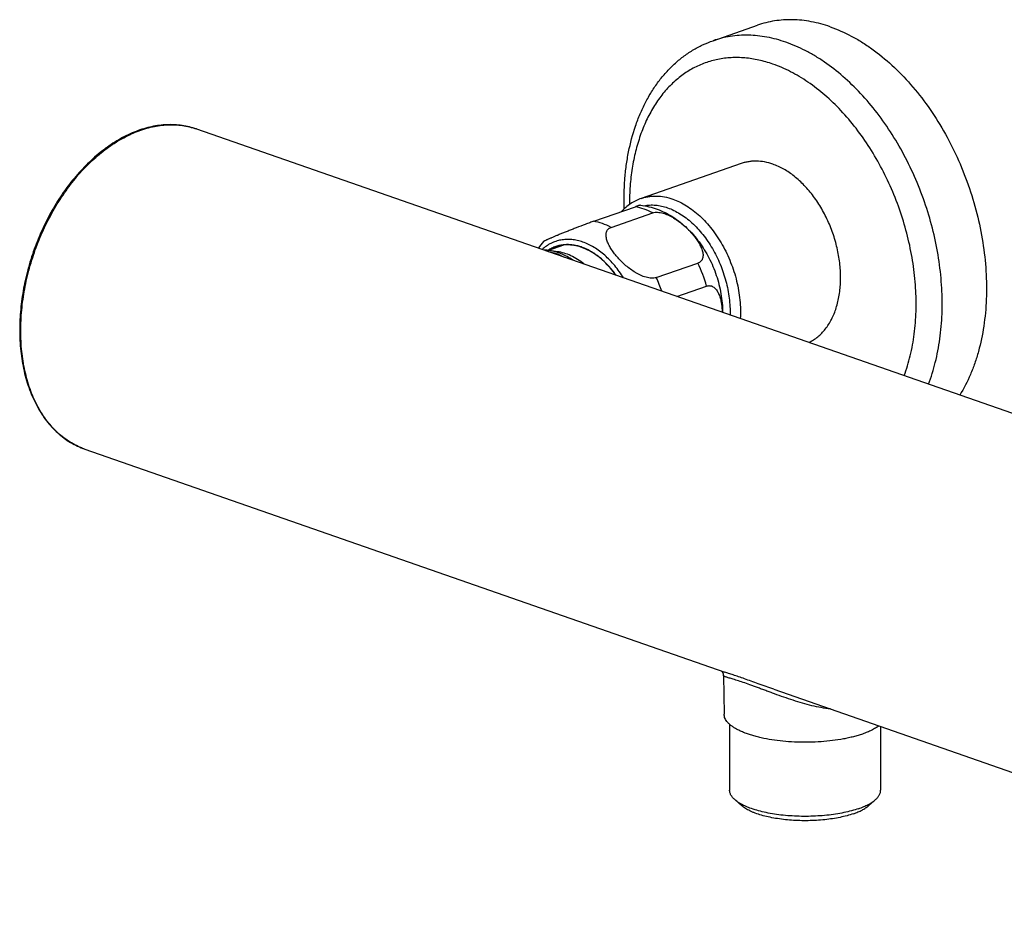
# Model space of a CAD drawing. Header units: millimetres. Extents: x -133 to 386, y -121 to 309.
# Tile 1 of 6: x -92 to 42, y -28 to 93. Entities that reach past the tile are written whole.
import ezdxf

# ---------------------------------------------------------------- set-up
doc = ezdxf.new("R2010")
doc.units = ezdxf.units.MM
doc.header["$LTSCALE"] = 23.1
doc.layers.get('0').update_dxf_attribs({"linetype": 'CONTINUOUS'})

msp = doc.modelspace()

# ---------------------------------------------------------------- linework, layer by layer
at = {"color": 7, "linetype": 'CONTINUOUS'}
for p, q in [((2.21, 89.89), (8.22, 91.99)), ((-67.88, 77.91), (112.43, 15.06)), ((6.04, 73.22), (-7.54, 68.49)), ((-13.98, 65.38), (-8.33, 67.35)), ((-11.62, 64.56), (-5.97, 66.53)), ((-18.08, 62.15), (-20.12, 61.43)), ((-18.91, 61.26), (-19.98, 61.41)), ((-5.5, 57.74), (0.16, 59.71)), ((-2.69, 55.18), (1.34, 56.59)), ((-83.02, 34.47), (3.81, 4.2)), ((3.61, 3.76), (3.7, -1.5)), ((10.45, 1.89), (97.29, -28.38)), ((4.45, -2.87), (4.45, -11.79)), ((24.95, -3.17), (24.95, -11.79)), ((5.19, -13.12), (6.12, -13.93)), ((24.22, -13.12), (23.29, -13.93))]:
    msp.add_line(p, q, dxfattribs=at)
msp.add_lwpolyline([(3.34, 4.37), (3.34, 4.36), (3.36, 4.35), (3.38, 4.33), (3.39, 4.32), (3.41, 4.3), (3.43, 4.27), (3.44, 4.25), (3.46, 4.22), (3.48, 4.2), (3.5, 4.17), (3.51, 4.13), (3.53, 4.1), (3.55, 4.06), (3.56, 4.02), (3.57, 3.98), (3.58, 3.94), (3.59, 3.89), (3.6, 3.84), (3.6, 3.79), (3.61, 3.76)], dxfattribs=at)
for centre, radius, start, end in [((-13.52, 56.28), 9.66, 138.8713, 145.5945), ((-17.57, 57.46), 4.72, 109.2529, 122.287), ((-17.57, 57.45), 4.72, 95.4566, 109.1754), ((-16.47, 57.76), 4.79, 116.1572, 122.2372), ((-21.54, 54.35), 6.99, 69.6306, 71.9352)]:
    msp.add_arc(centre, radius, start, end, dxfattribs=at)
at = {"color": 9, "linetype": 'CONTINUOUS'}
for centre, radius, start, end in [((-17.48, 51.26), 19.56, 15.8191, 25.6094), ((-23.08, 49.31), 19.5, 19.7452, 25.6197), ((-79.69, 44.02), 10.12, 248.1825, 248.7578), ((-79.7, 44.02), 10.11, 248.7578, 249.7409), ((-79.7, 44.01), 10.1, 249.7409, 250.7828)]:
    msp.add_arc(centre, radius, start, end, dxfattribs=at)
at = {"color": 7, "linetype": 'CONTINUOUS'}
for points, knots in [([(18.1, 91.78), (17.67, 91.92), (16.83, 92.19), (15.55, 92.48), (14.28, 92.67), (13.02, 92.75), (11.78, 92.72), (10.56, 92.59), (9.37, 92.35), (8.6, 92.12), (8.22, 91.99)], [0, 0, 0, 0, 0.133414, 0.263692, 0.391125, 0.516071, 0.638944, 0.760212, 0.880384, 1, 1, 1, 1]), ([(18.1, 91.78), (19.08, 91.43), (20.54, 90.79), (22.39, 89.72), (24.28, 88.46), (26.56, 86.59), (29.1, 83.96), (31.45, 80.97), (33.55, 77.66), (35.37, 74.1), (36.88, 70.35), (38.05, 66.48), (38.86, 62.56), (39.3, 58.66), (39.35, 54.85), (39.01, 51.2), (38.41, 48.3), (37.74, 46.13), (36.96, 44.12), (36.24, 42.7), (35.69, 41.81)], [0, 0, 0, 0, 0.053119, 0.080856, 0.10938, 0.168714, 0.230941, 0.295681, 0.362422, 0.430557, 0.499416, 0.568299, 0.636504, 0.703359, 0.768252, 0.830663, 0.890202, 0.918831, 0.946675, 1, 1, 1, 1]), ([(-9.84, 67.09), (-9.88, 68.4), (-9.85, 70.36), (-9.58, 72.93), (-9.17, 75.38), (-8.55, 77.73), (-7.71, 79.95), (-6.98, 81.51), (-6.15, 82.97), (-5.22, 84.34), (-4.19, 85.59), (-3.07, 86.72), (-1.87, 87.73), (-0.58, 88.6), (0.78, 89.34), (1.73, 89.72), (2.21, 89.89)], [0, 0, 0, 0, 0.142935, 0.212503, 0.28067, 0.412541, 0.476301, 0.53863, 0.599599, 0.659312, 0.717901, 0.775522, 0.832349, 0.888572, 0.944388, 1, 1, 1, 1]), ([(-67.88, 77.91), (-68.2, 78.02), (-68.84, 78.21), (-69.83, 78.4), (-70.84, 78.5), (-71.87, 78.5), (-72.92, 78.41), (-73.97, 78.23), (-75.03, 77.96), (-76.45, 77.47), (-78.22, 76.63), (-80.27, 75.3), (-82.23, 73.66), (-84.08, 71.74), (-85.79, 69.58), (-87.33, 67.19), (-88.67, 64.63), (-89.81, 61.94), (-90.71, 59.15), (-91.37, 56.31), (-91.77, 53.47), (-91.86, 51.58), (-91.86, 50.64)], [0, 0, 0, 0, 0.024254, 0.048618, 0.0732, 0.098102, 0.123418, 0.149231, 0.175613, 0.202622, 0.258658, 0.317582, 0.379392, 0.443906, 0.510796, 0.579609, 0.649809, 0.720794, 0.791932, 0.862584, 0.932131, 1, 1, 1, 1]), ([(10.32, 73.13), (9.96, 73.26), (9.23, 73.46), (8.3, 73.56), (7.58, 73.54), (7.05, 73.48), (6.54, 73.38), (6.2, 73.28), (6.04, 73.22)], [0, 0, 0, 0, 0.263611, 0.515879, 0.638801, 0.760117, 0.880336, 1, 1, 1, 1]), ([(15.23, 48.94), (15.44, 49.04), (15.85, 49.27), (16.43, 49.7), (16.96, 50.19), (17.46, 50.76), (17.9, 51.39), (18.44, 52.33), (18.86, 53.37), (19.16, 54.49), (19.4, 55.69), (19.54, 57.28), (19.48, 59.26), (19.18, 61.28), (18.66, 63.29), (17.92, 65.24), (16.99, 67.08), (15.89, 68.77), (14.64, 70.25), (13.5, 71.31), (12.53, 72.02), (11.58, 72.61), (10.83, 72.95), (10.32, 73.13)], [0, 0, 0, 0, 0.023948, 0.048274, 0.073145, 0.098704, 0.125065, 0.152313, 0.209613, 0.23974, 0.270812, 0.335557, 0.403314, 0.473293, 0.544555, 0.616081, 0.686839, 0.75584, 0.822208, 0.885252, 0.915399, 0.944578, 1, 1, 1, 1]), ([(-7.54, 68.49), (-7.79, 68.4), (-8.29, 68.19), (-8.99, 67.78), (-9.65, 67.28), (-10.04, 66.9), (-10.23, 66.69)], [0, 0, 0, 0, 0.246516, 0.494443, 0.745165, 1, 1, 1, 1]), ([(-7.64, 67.56), (-7.65, 67.56), (-7.65, 67.56), (-7.67, 67.56), (-7.68, 67.56), (-7.72, 67.55), (-7.77, 67.54), (-7.84, 67.52), (-7.94, 67.49), (-8.05, 67.45), (-8.18, 67.4), (-8.28, 67.37), (-8.33, 67.35)], [0, 0, 0, 0, 0.012909, 0.031427, 0.055915, 0.08666, 0.167902, 0.276839, 0.414614, 0.581626, 0.777307, 1, 1, 1, 1]), ([(-7.64, 67.56), (-7.25, 67.52), (-6.48, 67.39), (-5.35, 67.05), (-4.26, 66.58), (-3.22, 65.98), (-2.23, 65.28), (-1.31, 64.47), (-0.46, 63.58), (0.59, 62.26), (1.49, 60.81), (2.21, 59.26), (2.67, 58.05), (3.03, 56.81), (3.38, 55.15), (3.5, 53.87), (3.51, 53.02)], [0, 0, 0, 0, 0.059017, 0.118242, 0.177806, 0.237858, 0.298539, 0.359959, 0.422178, 0.485194, 0.613177, 0.67793, 0.742879, 0.807788, 0.872427, 1, 1, 1, 1]), ([(-5.97, 66.53), (-5.87, 66.57), (-5.65, 66.61), (-5.31, 66.62), (-4.94, 66.58), (-4.57, 66.49), (-4.2, 66.37), (-3.83, 66.21), (-3.48, 66.03), (-3.02, 65.77), (-2.47, 65.41), (-1.86, 64.92), (-1.3, 64.41), (-0.78, 63.87), (-0.32, 63.32), (0.03, 62.84), (0.27, 62.45), (0.43, 62.17), (0.57, 61.88), (0.69, 61.59), (0.78, 61.3), (0.84, 61.01), (0.86, 60.74), (0.83, 60.47), (0.77, 60.26), (0.69, 60.11), (0.61, 60.01), (0.52, 59.92), (0.41, 59.83), (0.29, 59.76), (0.2, 59.73), (0.16, 59.71)], [0, 0, 0, 0, 0.028585, 0.059805, 0.093167, 0.128023, 0.16379, 0.200026, 0.236426, 0.272783, 0.344871, 0.415717, 0.485051, 0.552701, 0.618469, 0.68206, 0.712915, 0.743044, 0.772361, 0.800767, 0.828159, 0.854443, 0.879569, 0.903602, 0.926833, 0.938363, 0.949973, 0.961805, 0.974002, 0.986699, 1, 1, 1, 1]), ([(-13.98, 65.38), (-14.16, 65.32), (-14.54, 65.19), (-15.33, 64.89), (-16.13, 64.59), (-16.91, 64.28), (-17.45, 64.07), (-17.96, 63.86), (-18.44, 63.67), (-18.89, 63.48), (-19.3, 63.31), (-19.62, 63.18), (-19.86, 63.08), (-20.02, 63.01), (-20.17, 62.94), (-20.31, 62.88), (-20.43, 62.82), (-20.54, 62.77), (-20.62, 62.73), (-20.68, 62.7), (-20.71, 62.69), (-20.74, 62.67), (-20.77, 62.66), (-20.78, 62.64), (-20.79, 62.64), (-20.8, 62.63)], [0, 0, 0, 0, 0.076496, 0.163981, 0.34243, 0.426746, 0.50645, 0.581403, 0.651628, 0.717129, 0.777792, 0.833316, 0.858989, 0.883145, 0.905662, 0.926389, 0.945143, 0.961704, 0.975807, 0.981841, 0.987138, 0.991651, 0.995331, 0.998127, 1, 1, 1, 1]), ([(-5.5, 57.74), (-5.6, 57.7), (-5.81, 57.66), (-6.16, 57.65), (-6.52, 57.69), (-6.89, 57.78), (-7.26, 57.9), (-7.63, 58.06), (-7.99, 58.24), (-8.45, 58.5), (-8.99, 58.87), (-9.61, 59.35), (-10.17, 59.86), (-10.68, 60.4), (-11.15, 60.95), (-11.49, 61.43), (-11.73, 61.82), (-11.9, 62.11), (-12.04, 62.4), (-12.15, 62.68), (-12.24, 62.97), (-12.3, 63.26), (-12.32, 63.53), (-12.3, 63.8), (-12.23, 64.01), (-12.15, 64.16), (-12.08, 64.26), (-11.99, 64.35), (-11.88, 64.44), (-11.76, 64.51), (-11.67, 64.54), (-11.62, 64.56)], [0, 0, 0, 0, 0.028585, 0.059805, 0.093167, 0.128023, 0.16379, 0.200026, 0.236426, 0.272783, 0.344871, 0.415717, 0.485051, 0.552701, 0.618469, 0.68206, 0.712915, 0.743044, 0.772361, 0.800767, 0.828159, 0.854443, 0.879569, 0.903602, 0.926833, 0.938363, 0.949973, 0.961805, 0.974002, 0.986699, 1, 1, 1, 1]), ([(-19.98, 61.41), (-20.04, 61.42), (-20.29, 61.45), (-20.53, 61.47), (-20.72, 61.47)], [0, 0, 0, 0, 0.252942, 1, 1, 1, 1]), ([(-10.98, 58.08), (-11.22, 58.41), (-11.72, 59.05), (-12.54, 59.91), (-13.41, 60.65), (-14.32, 61.25), (-15.24, 61.71), (-16.18, 62.03), (-16.96, 62.16), (-17.57, 62.18), (-17.87, 62.17), (-18.02, 62.15)], [0, 0, 0, 0, 0.145282, 0.285412, 0.419648, 0.547536, 0.66897, 0.784255, 0.894153, 0.9475, 1, 1, 1, 1]), ([(-16.82, 60.11), (-17.07, 60.28), (-17.58, 60.6), (-18.37, 60.99), (-19.17, 61.26), (-19.71, 61.38), (-19.98, 61.41)], [0, 0, 0, 0, 0.266178, 0.521154, 0.765416, 1, 1, 1, 1]), ([(-15.31, 59.59), (-15.59, 59.81), (-16.16, 60.23), (-17.06, 60.73), (-17.98, 61.08), (-18.6, 61.22), (-18.91, 61.26)], [0, 0, 0, 0, 0.269341, 0.525417, 0.76856, 1, 1, 1, 1]), ([(1.34, 56.59), (1.38, 56.6), (1.47, 56.63), (1.6, 56.65), (1.73, 56.65), (1.85, 56.64), (1.98, 56.61), (2.13, 56.55), (2.31, 56.44), (2.51, 56.27), (2.68, 56.06), (2.83, 55.83), (2.96, 55.57), (3.07, 55.29), (3.2, 54.9), (3.32, 54.37), (3.41, 53.72), (3.44, 53.27), (3.45, 53.04)], [0, 0, 0, 0, 0.029138, 0.057238, 0.084511, 0.111207, 0.137585, 0.163893, 0.217014, 0.271823, 0.328841, 0.38818, 0.449743, 0.513344, 0.578775, 0.7143, 0.855036, 1, 1, 1, 1]), ([(-91.86, 50.64), (-91.86, 49.69), (-91.79, 48.27), (-91.54, 46.41), (-91.2, 44.65), (-90.71, 42.97), (-90.06, 41.39), (-89.52, 40.29), (-88.91, 39.26), (-88.24, 38.31), (-87.5, 37.44), (-86.71, 36.65), (-85.86, 35.96), (-84.96, 35.36), (-84.02, 34.86), (-83.36, 34.59), (-83.02, 34.47)], [0, 0, 0, 0, 0.146202, 0.217093, 0.286366, 0.419768, 0.483926, 0.546392, 0.607228, 0.666534, 0.724444, 0.781126, 0.836783, 0.891643, 0.94596, 1, 1, 1, 1]), ([(22.48, -4.19), (22.29, -4.26), (21.88, -4.39), (21.25, -4.56), (20.59, -4.72), (19.64, -4.91), (18.4, -5.1), (16.85, -5.25), (15.26, -5.32), (13.66, -5.31), (12.08, -5.22), (10.55, -5.04), (9.33, -4.84), (8.41, -4.63), (7.77, -4.46), (7.16, -4.28), (6.6, -4.08), (6.07, -3.86), (5.6, -3.64), (5.17, -3.4), (4.79, -3.15), (4.47, -2.89), (4.2, -2.63), (3.98, -2.35), (3.83, -2.08), (3.73, -1.79), (3.71, -1.6), (3.7, -1.5)], [0, 0, 0, 0, 0.030777, 0.063165, 0.097041, 0.132265, 0.20613, 0.283448, 0.362785, 0.442647, 0.521527, 0.597943, 0.670491, 0.704912, 0.7379, 0.769323, 0.799066, 0.827032, 0.853147, 0.877365, 0.899673, 0.920104, 0.938743, 0.955752, 0.971377, 0.985975, 1, 1, 1, 1]), ([(24.7, -3.08), (24.56, -3.19), (24.24, -3.4), (23.72, -3.68), (23.13, -3.95), (22.7, -4.11), (22.48, -4.19)], [0, 0, 0, 0, 0.216395, 0.455432, 0.716896, 1, 1, 1, 1]), ([(5.19, -13.12), (5.07, -13.02), (4.92, -12.86), (4.74, -12.64), (4.64, -12.47), (4.56, -12.3), (4.5, -12.13), (4.46, -11.96), (4.45, -11.85), (4.45, -11.79)], [0, 0, 0, 0, 0.289528, 0.421996, 0.547227, 0.666263, 0.780381, 0.891071, 1, 1, 1, 1]), ([(24.22, -13.12), (24.33, -13.02), (24.49, -12.86), (24.66, -12.64), (24.77, -12.47), (24.85, -12.3), (24.91, -12.13), (24.95, -11.96), (24.95, -11.85), (24.95, -11.79)], [0, 0, 0, 0, 0.289528, 0.421996, 0.547227, 0.666263, 0.780381, 0.891071, 1, 1, 1, 1]), ([(21.95, -14.32), (21.64, -14.42), (20.98, -14.63), (19.94, -14.87), (18.82, -15.07), (17.64, -15.22), (16.41, -15.32), (15.16, -15.37), (13.9, -15.36), (12.65, -15.3), (11.44, -15.19), (10.27, -15.02), (9.17, -14.81), (8.16, -14.55), (7.37, -14.29), (6.8, -14.07), (6.41, -13.9), (6.06, -13.71), (5.74, -13.52), (5.45, -13.33), (5.27, -13.19), (5.19, -13.12)], [0, 0, 0, 0, 0.057361, 0.119423, 0.185464, 0.254664, 0.32613, 0.398921, 0.472066, 0.544587, 0.615522, 0.683938, 0.74896, 0.809794, 0.865751, 0.891728, 0.916296, 0.939418, 0.961071, 0.981257, 1, 1, 1, 1]), ([(21.95, -14.32), (22.19, -14.23), (22.63, -14.06), (23.24, -13.78), (23.77, -13.47), (24.08, -13.24), (24.22, -13.12)], [0, 0, 0, 0, 0.288762, 0.552126, 0.789193, 1, 1, 1, 1]), ([(21.24, -15.01), (20.96, -15.1), (20.37, -15.29), (19.43, -15.51), (18.42, -15.69), (17.35, -15.82), (16.25, -15.91), (15.12, -15.96), (13.98, -15.95), (12.85, -15.89), (11.76, -15.79), (10.7, -15.64), (9.71, -15.45), (8.79, -15.22), (8.09, -14.99), (7.57, -14.78), (7.22, -14.63), (6.9, -14.46), (6.61, -14.29), (6.35, -14.12), (6.19, -13.99), (6.12, -13.93)], [0, 0, 0, 0, 0.057361, 0.119423, 0.185464, 0.254664, 0.32613, 0.398921, 0.472066, 0.544587, 0.615522, 0.683938, 0.74896, 0.809794, 0.865751, 0.891728, 0.916296, 0.939418, 0.961071, 0.981257, 1, 1, 1, 1]), ([(21.24, -15.01), (21.46, -14.93), (21.86, -14.78), (22.41, -14.52), (22.89, -14.24), (23.17, -14.03), (23.29, -13.93)], [0, 0, 0, 0, 0.288762, 0.552126, 0.789193, 1, 1, 1, 1])]:
    msp.add_open_spline(points, degree=3, knots=knots, dxfattribs=at)
at = {"color": 9, "linetype": 'CONTINUOUS'}
for points, knots in [([(12.09, 89.68), (11.66, 89.83), (10.82, 90.09), (9.54, 90.38), (8.27, 90.57), (7.01, 90.65), (5.77, 90.63), (4.55, 90.49), (3.36, 90.25), (2.59, 90.02), (2.21, 89.89)], [0, 0, 0, 0, 0.133414, 0.263692, 0.391125, 0.516071, 0.638944, 0.760212, 0.880384, 1, 1, 1, 1]), ([(31.43, 43.29), (31.81, 44.25), (32.27, 45.75), (32.73, 47.82), (33.09, 50), (33.33, 52.85), (33.29, 56.36), (32.92, 59.95), (32.24, 63.56), (31.24, 67.14), (29.95, 70.64), (28.38, 74), (26.57, 77.16), (24.53, 80.09), (22.3, 82.73), (19.91, 85.05), (17.79, 86.71), (16.05, 87.83), (14.33, 88.78), (12.99, 89.37), (12.09, 89.68)], [0, 0, 0, 0, 0.056466, 0.085769, 0.11575, 0.177597, 0.241693, 0.307603, 0.374819, 0.442785, 0.510915, 0.57862, 0.645322, 0.710485, 0.773631, 0.834365, 0.892403, 0.920372, 0.947626, 1, 1, 1, 1]), ([(10.32, 86.72), (9.69, 86.94), (8.44, 87.3), (6.85, 87.54), (5.59, 87.61), (4.67, 87.59), (3.76, 87.51), (2.87, 87.36), (1.99, 87.15), (1.14, 86.88), (0.3, 86.54), (-0.5, 86.15), (-1.29, 85.69), (-2.04, 85.17), (-2.76, 84.59), (-3.7, 83.74), (-4.78, 82.52), (-5.71, 81.16), (-6.39, 79.98), (-7.02, 78.72), (-7.7, 77.02), (-8.34, 74.85), (-8.8, 72.56), (-9.07, 70.14), (-9.13, 68.5), (-9.13, 67.67)], [0, 0, 0, 0, 0.060991, 0.11977, 0.148475, 0.176797, 0.204808, 0.232582, 0.260201, 0.287748, 0.315308, 0.342965, 0.370802, 0.398898, 0.427328, 0.456161, 0.515248, 0.576601, 0.608233, 0.640527, 0.707137, 0.776496, 0.848542, 0.923121, 1, 1, 1, 1]), ([(28.15, 44.44), (28.47, 45.32), (29.03, 47.18), (29.56, 50.11), (29.8, 53.19), (29.74, 56.4), (29.39, 59.67), (28.74, 62.97), (27.82, 66.23), (26.63, 69.41), (25.19, 72.47), (23.53, 75.34), (21.67, 78), (19.63, 80.41), (17.45, 82.51), (15.52, 84.01), (13.93, 85.03), (12.36, 85.9), (11.14, 86.44), (10.32, 86.72)], [0, 0, 0, 0, 0.056684, 0.116134, 0.178129, 0.242329, 0.308299, 0.375533, 0.443479, 0.511557, 0.579185, 0.645796, 0.710859, 0.773905, 0.834547, 0.892507, 0.920443, 0.947669, 1, 1, 1, 1]), ([(-91.72, 50.52), (-91.72, 51.46), (-91.62, 53.36), (-91.22, 56.21), (-90.56, 59.06), (-89.66, 61.86), (-88.52, 64.57), (-87.17, 67.14), (-85.63, 69.54), (-83.92, 71.72), (-82.07, 73.64), (-80.11, 75.28), (-78.07, 76.61), (-76.31, 77.45), (-74.9, 77.94), (-73.86, 78.21), (-72.82, 78.4), (-71.79, 78.49), (-70.78, 78.48), (-69.79, 78.39), (-68.82, 78.2), (-68.19, 78.02), (-67.88, 77.91)], [0, 0, 0, 0, 0.068182, 0.138105, 0.209175, 0.280752, 0.352177, 0.422796, 0.491987, 0.559187, 0.623917, 0.685814, 0.744662, 0.800429, 0.827223, 0.853335, 0.878822, 0.903762, 0.928243, 0.952366, 0.976245, 1, 1, 1, 1]), ([(-7.54, 68.49), (-7.37, 68.55), (-7.04, 68.65), (-6.52, 68.75), (-5.99, 68.81), (-5.27, 68.82), (-4.35, 68.72), (-3.62, 68.53), (-3.26, 68.4)], [0, 0, 0, 0, 0.119664, 0.239883, 0.361199, 0.484121, 0.73639, 1, 1, 1, 1]), ([(-3.26, 68.4), (-2.94, 68.29), (-2.3, 68.02), (-1.36, 67.5), (-0.45, 66.86), (0.43, 66.12), (1.27, 65.27), (2.06, 64.32), (2.8, 63.29), (3.48, 62.19), (4.08, 61.03), (4.61, 59.81), (5.06, 58.56), (5.42, 57.28), (5.69, 55.99), (5.86, 54.71), (5.95, 53.44), (5.94, 52.6), (5.91, 52.19)], [0, 0, 0, 0, 0.051512, 0.105302, 0.161413, 0.219796, 0.280314, 0.342761, 0.406873, 0.472335, 0.538801, 0.605897, 0.673232, 0.740411, 0.807043, 0.872749, 0.937175, 1, 1, 1, 1]), ([(-5.97, 66.53), (-6.35, 66.73), (-7.11, 67.07), (-7.93, 67.28), (-8.33, 67.35)], [0, 0, 0, 0, 0.513208, 1, 1, 1, 1]), ([(-7.17, 67.5), (-6.91, 67.55), (-6.39, 67.61), (-5.59, 67.59), (-4.77, 67.46), (-4.23, 67.31), (-3.96, 67.22)], [0, 0, 0, 0, 0.239806, 0.484997, 0.737806, 1, 1, 1, 1]), ([(-3.96, 67.22), (-3.68, 67.12), (-3.1, 66.87), (-2.26, 66.41), (-1.44, 65.84), (-0.64, 65.18), (0.12, 64.42), (0.85, 63.58), (1.52, 62.66), (2.14, 61.68), (2.7, 60.64), (3.19, 59.55), (3.61, 58.43), (3.96, 57.28), (4.23, 56.12), (4.47, 54.59), (4.53, 53.43), (4.52, 52.67)], [0, 0, 0, 0, 0.051487, 0.105196, 0.161173, 0.219375, 0.279678, 0.341892, 0.405771, 0.471022, 0.537319, 0.604309, 0.671622, 0.738882, 0.805714, 0.871751, 1, 1, 1, 1]), ([(-11.62, 64.56), (-12, 64.76), (-12.77, 65.1), (-13.58, 65.31), (-13.98, 65.38)], [0, 0, 0, 0, 0.513208, 1, 1, 1, 1]), ([(-9.94, 57.71), (-10.3, 58.29), (-10.89, 59.12), (-11.78, 60.11), (-12.47, 60.77), (-13.19, 61.35), (-13.92, 61.85), (-14.68, 62.26), (-15.44, 62.57), (-16.2, 62.79), (-16.96, 62.91), (-17.7, 62.93), (-18.43, 62.86), (-19.12, 62.68), (-19.79, 62.4), (-20.41, 62.03), (-20.79, 61.72), (-20.97, 61.56)], [0, 0, 0, 0, 0.152939, 0.226637, 0.298106, 0.367154, 0.433661, 0.497592, 0.559004, 0.61806, 0.675031, 0.730301, 0.784352, 0.837744, 0.891083, 0.944978, 1, 1, 1, 1]), ([(-10.93, 58.06), (-11.25, 58.5), (-11.76, 59.14), (-12.51, 59.9), (-13.26, 60.57), (-14.07, 61.14), (-14.9, 61.59), (-15.52, 61.85), (-16.15, 62.05), (-16.77, 62.17), (-17.38, 62.23), (-17.98, 62.21), (-18.57, 62.13), (-19.13, 61.97), (-19.67, 61.74), (-20.01, 61.55), (-20.18, 61.44)], [0, 0, 0, 0, 0.15097, 0.223777, 0.294543, 0.429409, 0.493528, 0.555446, 0.615281, 0.673222, 0.729531, 0.784542, 0.838647, 0.892283, 0.945914, 1, 1, 1, 1]), ([(-20.18, 61.28), (-19.81, 61.22), (-19.06, 61.03), (-18.36, 60.71), (-18.01, 60.53)], [0, 0, 0, 0, 0.485676, 1, 1, 1, 1]), ([(-83.45, 34.63), (-83.77, 34.76), (-84.38, 35.04), (-85.26, 35.56), (-86.1, 36.16), (-86.89, 36.85), (-87.63, 37.63), (-88.56, 38.79), (-89.36, 40.09), (-90.03, 41.51), (-90.63, 43.05), (-91.21, 45.12), (-91.63, 47.77), (-91.72, 49.59), (-91.72, 50.52)], [0, 0, 0, 0, 0.05316, 0.106745, 0.161029, 0.216266, 0.272681, 0.330464, 0.450627, 0.513296, 0.577732, 0.711863, 0.85284, 1, 1, 1, 1]), ([(10.45, 1.89), (9.75, 2.13), (8.73, 2.5), (7.41, 2.97), (6.51, 3.29), (5.7, 3.57), (4.98, 3.81), (4.36, 4.02), (3.98, 4.14), (3.81, 4.2)], [0, 0, 0, 0, 0.317341, 0.463521, 0.5987, 0.721131, 0.829373, 0.922531, 1, 1, 1, 1]), ([(18.15, -0.79), (17.73, -0.75), (16.88, -0.62), (15.61, -0.35), (14.33, -0.01), (13.06, 0.38), (11.8, 0.81), (10.77, 1.18), (9.96, 1.48), (9.38, 1.7), (8.81, 1.91), (8.25, 2.12), (7.72, 2.31), (7.07, 2.55), (6.32, 2.81), (5.62, 3.03), (5.13, 3.19), (4.81, 3.29), (4.53, 3.37), (4.29, 3.44), (4.09, 3.51), (3.94, 3.56), (3.84, 3.59), (3.78, 3.62), (3.73, 3.64), (3.68, 3.67), (3.65, 3.69), (3.63, 3.71), (3.61, 3.73), (3.61, 3.75), (3.61, 3.76)], [0, 0, 0, 0, 0.082909, 0.168172, 0.25498, 0.342453, 0.42961, 0.515301, 0.557179, 0.598157, 0.638032, 0.67659, 0.71361, 0.74888, 0.813414, 0.868906, 0.893012, 0.914611, 0.933687, 0.950247, 0.964307, 0.975904, 0.980794, 0.98509, 0.988806, 0.991961, 0.994583, 0.996724, 0.998475, 1, 1, 1, 1])]:
    msp.add_open_spline(points, degree=3, knots=knots, dxfattribs=at)

doc.saveas('drawing.dxf')
